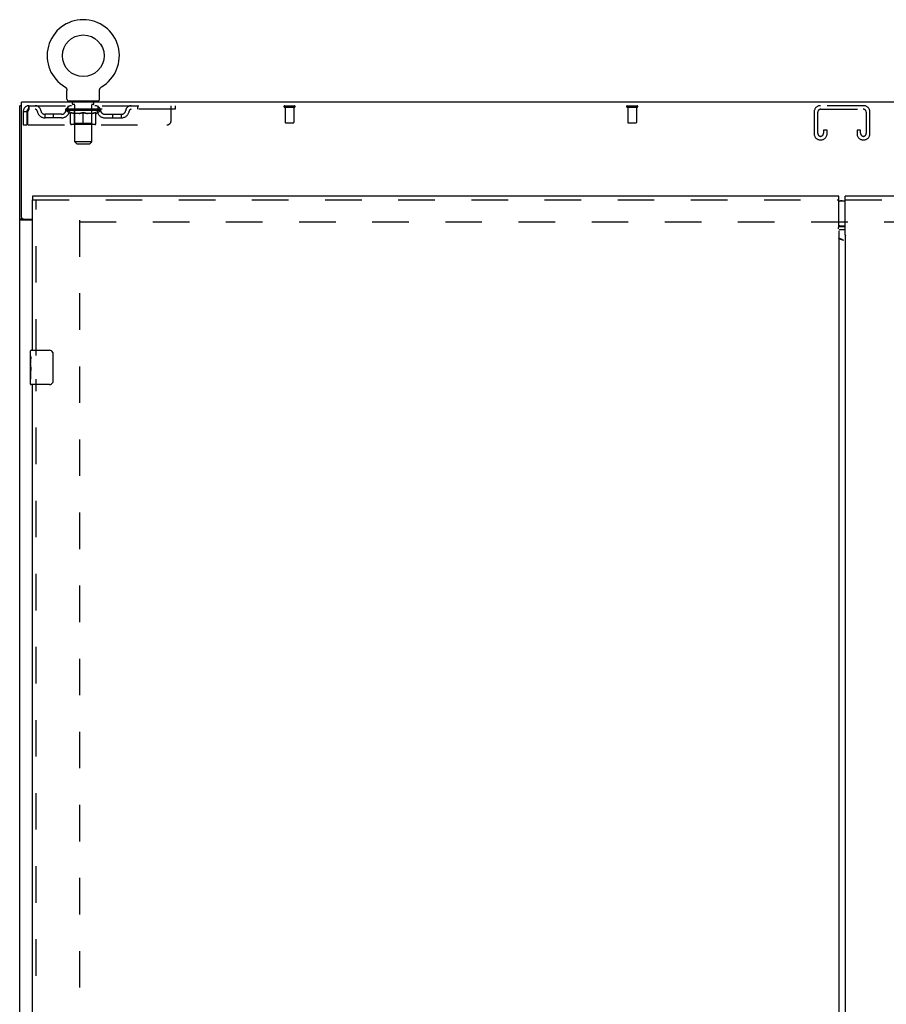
# Model space of a CAD drawing. Header units: inches. Extents: x 0 to 194, y 0 to 126.
# Tile 11 of 21: x 40 to 65, y 67 to 96. Entities that reach past the tile are written whole.
import ezdxf

# ---------------------------------------------------------------- set-up
doc = ezdxf.new("R2010")
doc.units = ezdxf.units.IN
doc.header["$LTSCALE"] = 10.674419
doc.header["$MEASUREMENT"] = 0
doc.linetypes.add('HIDDEN', pattern=[0.2, 0.1, -0.1])
doc.layers.get('0').update_dxf_attribs({"linetype": 'CONTINUOUS'})
for name, color, linetype in [('DEFAULT_2', 8, 'HIDDEN'), ('MASTER_DOOR_ASSEMBLY', 7, 'CONTINUOUS'), ('SLAVE_DOOR_ASSEMBLY', 7, 'CONTINUOUS')]:
    doc.layers.add(name, color=color, linetype=linetype)

msp = doc.modelspace()

# ---------------------------------------------------------------- linework, layer by layer
at = {"color": 7, "linetype": 'Continuous'}
for p, q in [((41.251, 93.711), (41.254, 93.708)), ((41.251, 93.711), (41.251, 93.711)), ((41.254, 93.708), (41.258, 93.706)), ((41.258, 93.706), (41.262, 93.703)), ((41.262, 93.703), (41.265, 93.701)), ((41.265, 93.701), (41.268, 93.698)), ((41.268, 93.698), (41.272, 93.695)), ((41.272, 93.695), (41.275, 93.692)), ((41.275, 93.692), (41.278, 93.689)), ((41.278, 93.689), (41.281, 93.686)), ((41.281, 93.686), (41.284, 93.683)), ((41.283, 93.683), (41.286, 93.679)), ((41.286, 93.679), (41.289, 93.676)), ((41.289, 93.676), (41.291, 93.672)), ((41.291, 93.672), (41.294, 93.668)), ((41.294, 93.669), (41.296, 93.665)), ((41.296, 93.665), (41.298, 93.661)), ((41.298, 93.661), (41.3, 93.657)), ((41.3, 93.657), (41.302, 93.653)), ((41.302, 93.653), (41.303, 93.649)), ((41.303, 93.649), (41.305, 93.645)), ((41.305, 93.645), (41.306, 93.641)), ((41.306, 93.641), (41.307, 93.637)), ((41.307, 93.637), (41.309, 93.633)), ((41.309, 93.633), (41.309, 93.628)), ((41.312, 93.354), (41.312, 93.603)), ((42.262, 93.603), (42.262, 93.607)), ((42.262, 93.354), (42.262, 93.603)), ((42.264, 93.624), (42.265, 93.628)), ((42.265, 93.628), (42.266, 93.633)), ((42.266, 93.633), (42.267, 93.637)), ((42.267, 93.637), (42.268, 93.641)), ((42.268, 93.641), (42.269, 93.645)), ((42.269, 93.645), (42.271, 93.649)), ((42.271, 93.649), (42.273, 93.653)), ((42.273, 93.653), (42.274, 93.657)), ((42.274, 93.657), (42.276, 93.661)), ((42.276, 93.661), (42.278, 93.665)), ((42.278, 93.665), (42.281, 93.669)), ((42.281, 93.668), (42.283, 93.672)), ((42.283, 93.672), (42.285, 93.676)), ((42.285, 93.676), (42.288, 93.679)), ((42.288, 93.679), (42.291, 93.683)), ((42.291, 93.683), (42.293, 93.686)), ((42.293, 93.686), (42.296, 93.689)), ((42.296, 93.689), (42.299, 93.692)), ((42.299, 93.692), (42.303, 93.695)), ((42.303, 93.695), (42.306, 93.698)), ((42.306, 93.698), (42.309, 93.701)), ((42.309, 93.701), (42.313, 93.703)), ((42.313, 93.703), (42.316, 93.706)), ((42.316, 93.706), (42.32, 93.708)), ((42.316, 93.706), (42.318, 93.707)), ((42.32, 93.708), (42.323, 93.711)), ((42.323, 93.711), (42.323, 93.711)), ((41.35, 93.294), (41.35, 93.264)), ((42.225, 93.294), (41.35, 93.294)), ((42.225, 93.294), (42.225, 93.264)), ((39.985, 93.16), (39.933, 93.16)), ((40.037, 89.847), (39.933, 89.847)), ((40.037, 89.847), (40.037, 89.848))]:
    msp.add_line(p, q, dxfattribs=at)
at = {"color": 3, "linetype": 'Continuous'}
for p, q in [((39.985, 89.907), (39.985, 93.264)), ((87.881, 93.264), (39.985, 93.264)), ((39.933, 33.368), (39.933, 93.16)), ((40.308, 89.816), (39.974, 89.816)), ((40.045, 89.847), (40.308, 89.847))]:
    msp.add_line(p, q, dxfattribs=at)
at = {"color": 7, "linetype": 'Continuous'}
for points in [[(41.309, 93.628), (41.31, 93.624), (41.311, 93.62), (41.311, 93.615), (41.312, 93.611), (41.312, 93.607), (41.312, 93.603)], [(41.312, 93.611), (41.312, 93.607), (41.312, 93.603)], [(42.262, 93.607), (42.262, 93.611), (42.263, 93.615), (42.263, 93.62), (42.264, 93.624)], [(42.262, 93.607), (42.262, 93.611), (42.263, 93.615), (42.263, 93.62), (42.264, 93.624)], [(40.047, 89.833), (40.044, 89.836), (40.042, 89.837), (40.041, 89.839), (40.04, 89.84), (40.039, 89.841), (40.038, 89.843), (40.038, 89.844), (40.037, 89.845), (40.037, 89.847)], [(40.055, 89.816), (40.056, 89.817), (40.056, 89.818), (40.056, 89.82), (40.056, 89.821), (40.055, 89.823), (40.055, 89.825), (40.054, 89.826), (40.052, 89.828), (40.051, 89.829), (40.05, 89.831), (40.048, 89.832), (40.047, 89.833)]]:
    msp.add_lwpolyline(points, dxfattribs=at)
at = {"color": 3, "linetype": 'Continuous'}
for points in [[(39.953, 89.828), (39.95, 89.83), (39.947, 89.831), (39.945, 89.833), (39.942, 89.834), (39.94, 89.836), (39.938, 89.837), (39.936, 89.839), (39.935, 89.841), (39.934, 89.842), (39.933, 89.844), (39.933, 89.845), (39.933, 89.847)], [(39.974, 89.816), (39.972, 89.817), (39.97, 89.819), (39.968, 89.821), (39.965, 89.822), (39.962, 89.824), (39.959, 89.825), (39.953, 89.828)]]:
    msp.add_lwpolyline(points, dxfattribs=at)
at = {"color": 7, "linetype": 'Continuous'}
msp.add_circle((41.787, 94.618), 0.609, dxfattribs=at)
for centre, radius, start, end in [((41.787, 94.618), 1.054, 300.3993, 239.6007), ((41.372, 93.354), 0.06, 180, 270), ((42.202, 93.354), 0.06, 270, 360)]:
    msp.add_arc(centre, radius, start, end, dxfattribs=at)
at = {"color": 3, "linetype": 'Continuous'}
msp.add_arc((40.045, 89.907), 0.06, 180, 270, dxfattribs=at)
at = {"layer": 'DEFAULT_2', "color": 8, "linetype": 'HIDDEN'}
for p, q in [((41.256, 93.707), (41.258, 93.706)), ((41.442, 93.294), (41.442, 93.264)), ((41.477, 93.204), (41.477, 93.284)), ((41.546, 93.194), (41.487, 93.194)), ((42.087, 93.194), (42.028, 93.194)), ((42.097, 93.204), (42.097, 93.284)), ((42.132, 93.294), (42.132, 93.264)), ((40.037, 92.993), (40.037, 92.597)), ((40.037, 92.993), (40.141, 92.993)), ((40.141, 92.993), (40.141, 92.597)), ((40.171, 92.597), (40.171, 92.993)), ((40.204, 93.16), (40.204, 93.056)), ((40.204, 93.16), (44.475, 93.16)), ((44.475, 93.056), (40.204, 93.056)), ((40.673, 92.805), (40.673, 92.909)), ((41.155, 92.909), (40.673, 92.909)), ((40.923, 92.805), (40.923, 92.909)), ((41.281, 93.019), (41.281, 93.056)), ((41.408, 92.929), (41.281, 93.019)), ((42.293, 93.019), (41.281, 93.019)), ((41.289, 93.051), (41.289, 93.056)), ((41.295, 93.048), (41.295, 93.051)), ((41.295, 93.048), (42.279, 93.048)), ((41.303, 93.048), (41.303, 93.051)), ((41.303, 93.048), (41.303, 93.051)), ((41.311, 93.051), (41.311, 93.056)), ((41.324, 93.048), (41.324, 93.051)), ((41.326, 93.048), (41.326, 93.051)), ((41.349, 93.051), (41.349, 93.056)), ((41.35, 93.056), (41.35, 93.16)), ((41.36, 93.048), (41.36, 93.051)), ((41.362, 93.048), (41.362, 93.051)), ((41.526, 93.05), (41.365, 93.05)), ((41.399, 93.051), (41.399, 93.056)), ((41.4, 93.048), (41.4, 93.05)), ((41.401, 93.048), (41.401, 93.05)), ((41.403, 93.048), (41.403, 93.05)), ((41.408, 92.929), (41.417, 92.929)), ((41.409, 93.048), (41.409, 93.051)), ((41.409, 93.048), (41.409, 93.05)), ((41.412, 93.048), (41.412, 93.051)), ((41.415, 93.048), (41.415, 93.051)), ((41.417, 92.639), (41.417, 92.964)), ((41.418, 93.048), (41.418, 93.05)), ((41.429, 93.048), (41.429, 93.05)), ((41.444, 93.048), (41.444, 93.053)), ((41.444, 93.048), (41.444, 93.05)), ((41.461, 93.048), (41.461, 93.05)), ((41.461, 93.048), (41.461, 93.05)), ((41.462, 93.051), (41.462, 93.056)), ((41.469, 93.048), (41.469, 93.051)), ((41.473, 93.048), (41.473, 93.051)), ((41.48, 93.048), (41.48, 93.05)), ((41.489, 93.048), (41.489, 93.054)), ((41.502, 93.048), (41.502, 93.05)), ((41.504, 93.048), (41.504, 93.05)), ((41.526, 93.048), (41.526, 93.05)), ((41.579, 93.05), (41.53, 93.05)), ((41.674, 92.929), (41.53, 92.929)), ((41.534, 93.051), (41.534, 93.056)), ((41.537, 92.641), (41.537, 93.016)), ((41.538, 92.104), (41.538, 93.184)), ((41.539, 93.048), (41.539, 93.051)), ((41.543, 93.048), (41.543, 93.051)), ((41.548, 93.048), (41.548, 93.055)), ((41.551, 93.048), (41.551, 93.05)), ((41.56, 93.048), (41.56, 93.05)), ((41.579, 93.048), (41.579, 93.05)), ((41.639, 93.05), (41.592, 93.05)), ((41.608, 93.048), (41.608, 93.05)), ((41.614, 93.051), (41.614, 93.056)), ((41.617, 93.048), (41.617, 93.051)), ((41.619, 93.048), (41.619, 93.055)), ((41.621, 93.048), (41.621, 93.051)), ((41.627, 93.048), (41.627, 93.051)), ((41.639, 93.048), (41.639, 93.05)), ((41.704, 93.05), (41.66, 93.05)), ((41.67, 93.048), (41.67, 93.05)), ((41.696, 93.05), (41.787, 93.056)), ((41.699, 93.051), (41.699, 93.056)), ((41.7, 93.056), (41.699, 93.056)), ((41.7, 93.051), (41.7, 93.056)), ((41.7, 93.048), (41.7, 93.051)), ((41.703, 93.048), (41.703, 93.051)), ((41.704, 93.048), (41.704, 93.051)), ((41.704, 93.048), (41.704, 93.05)), ((41.77, 93.05), (41.732, 93.05)), ((41.736, 93.048), (41.736, 93.05)), ((41.77, 93.048), (41.77, 93.05)), ((41.785, 93.051), (41.785, 93.051)), ((41.785, 93.048), (41.785, 93.051)), ((41.785, 93.048), (41.785, 93.051)), ((41.787, 93.051), (41.787, 93.056)), ((41.787, 92.61), (41.787, 92.964)), ((41.789, 93.048), (41.789, 93.051)), ((41.789, 93.048), (41.789, 93.051)), ((41.789, 93.051), (41.789, 93.051)), ((41.791, 93.05), (41.842, 93.05)), ((41.804, 93.048), (41.804, 93.05)), ((41.817, 93.05), (41.817, 93.054)), ((41.817, 93.054), (41.879, 93.05)), ((41.834, 93.05), (41.834, 93.053)), ((41.838, 93.048), (41.838, 93.05)), ((41.87, 93.048), (41.87, 93.051)), ((41.871, 93.048), (41.871, 93.051)), ((41.871, 93.048), (41.871, 93.05)), ((41.871, 93.05), (41.914, 93.05)), ((41.875, 93.051), (41.875, 93.056)), ((41.875, 93.051), (41.875, 93.056)), ((41.875, 93.056), (41.875, 93.056)), ((41.875, 93.048), (41.875, 93.051)), ((42.044, 92.929), (41.9, 92.929)), ((41.904, 93.048), (41.904, 93.05)), ((41.935, 93.048), (41.935, 93.05)), ((41.935, 93.05), (41.982, 93.05)), ((41.947, 93.048), (41.947, 93.051)), ((41.953, 93.048), (41.953, 93.051)), ((41.955, 93.048), (41.955, 93.055)), ((41.957, 93.048), (41.957, 93.051)), ((41.96, 93.051), (41.96, 93.056)), ((41.966, 93.048), (41.966, 93.05)), ((41.995, 93.048), (41.995, 93.05)), ((41.995, 93.05), (42.044, 93.05)), ((42.014, 93.048), (42.014, 93.05)), ((42.023, 93.048), (42.023, 93.05)), ((42.026, 93.048), (42.026, 93.055)), ((42.031, 93.048), (42.031, 93.051)), ((42.035, 93.048), (42.035, 93.051)), ((42.036, 92.104), (42.036, 93.184)), ((42.037, 92.641), (42.037, 93.016)), ((42.04, 93.051), (42.04, 93.056)), ((42.048, 93.048), (42.048, 93.05)), ((42.048, 93.05), (42.209, 93.05)), ((42.07, 93.048), (42.07, 93.05)), ((42.073, 93.048), (42.073, 93.05)), ((42.085, 93.048), (42.085, 93.054)), ((42.094, 93.048), (42.094, 93.05)), ((42.101, 93.048), (42.101, 93.051)), ((42.105, 93.048), (42.105, 93.051)), ((42.112, 93.051), (42.112, 93.056)), ((42.114, 93.048), (42.114, 93.05)), ((42.114, 93.048), (42.114, 93.05)), ((42.13, 93.048), (42.13, 93.053)), ((42.13, 93.048), (42.13, 93.05)), ((42.145, 93.048), (42.145, 93.05)), ((42.156, 93.048), (42.156, 93.05)), ((42.158, 92.639), (42.158, 92.964)), ((42.158, 92.929), (42.166, 92.929)), ((42.16, 93.048), (42.16, 93.051)), ((42.162, 93.048), (42.162, 93.051)), ((42.165, 93.048), (42.165, 93.051)), ((42.165, 93.048), (42.165, 93.05)), ((42.166, 92.929), (42.293, 93.019)), ((42.171, 93.048), (42.171, 93.05)), ((42.173, 93.048), (42.173, 93.05)), ((42.174, 93.048), (42.174, 93.05)), ((42.175, 93.051), (42.175, 93.056)), ((42.212, 93.048), (42.212, 93.051)), ((42.214, 93.048), (42.214, 93.051)), ((42.225, 93.056), (42.225, 93.16)), ((42.225, 93.051), (42.225, 93.056)), ((42.248, 93.048), (42.248, 93.051)), ((42.25, 93.048), (42.25, 93.051)), ((42.263, 93.051), (42.263, 93.056)), ((42.271, 93.048), (42.271, 93.051)), ((42.272, 93.048), (42.272, 93.051)), ((42.279, 93.048), (42.279, 93.051)), ((42.286, 93.051), (42.286, 93.056)), ((42.293, 93.019), (42.293, 93.056)), ((42.419, 92.909), (42.902, 92.909)), ((42.652, 92.805), (42.652, 92.909)), ((42.902, 92.805), (42.902, 92.909)), ((43.375, 93.16), (43.375, 93.056)), ((44.35, 92.722), (44.35, 93.16)), ((44.475, 93.16), (44.475, 93.056)), ((47.666, 93.16), (47.95, 93.16)), ((47.666, 93.117), (47.95, 93.117)), ((47.684, 93.117), (47.684, 92.67)), ((47.932, 93.117), (47.932, 92.67)), ((57.666, 93.16), (57.95, 93.16)), ((57.666, 93.117), (57.95, 93.117)), ((57.684, 93.117), (57.684, 92.67)), ((57.932, 93.117), (57.932, 92.67)), ((63.121, 92.98), (63.121, 92.34)), ((63.225, 92.354), (63.225, 92.966)), ((64.566, 93.16), (63.301, 93.16)), ((63.315, 93.056), (64.552, 93.056)), ((64.642, 92.966), (64.642, 92.354)), ((64.746, 92.34), (64.746, 92.98)), ((41.155, 92.805), (40.673, 92.805)), ((42.128, 92.61), (41.446, 92.61)), ((41.537, 92.641), (41.505, 92.61)), ((42.037, 92.641), (41.537, 92.641)), ((42.037, 92.641), (42.069, 92.61)), ((42.419, 92.805), (42.902, 92.805)), ((47.694, 92.66), (47.922, 92.66)), ((57.694, 92.66), (57.922, 92.66)), ((40.037, 92.597), (40.141, 92.597)), ((40.171, 92.597), (44.225, 92.597)), ((63.392, 92.441), (63.392, 92.354)), ((63.496, 92.441), (63.392, 92.441)), ((63.496, 92.34), (63.496, 92.441)), ((64.371, 92.441), (64.371, 92.34)), ((64.475, 92.441), (64.371, 92.441)), ((64.475, 92.354), (64.475, 92.441)), ((41.598, 92.044), (41.538, 92.104)), ((42.036, 92.104), (41.538, 92.104)), ((41.598, 92.044), (41.976, 92.044)), ((41.976, 92.044), (42.036, 92.104)), ((63.301, 92.16), (63.316, 92.16)), ((64.551, 92.16), (64.566, 92.16)), ((41.683, 89.816), (41.683, 40.712)), ((41.683, 89.764), (86.183, 89.764))]:
    msp.add_line(p, q, dxfattribs=at)
for points in [[(40.204, 93.16), (40.202, 93.159), (40.199, 93.156), (40.197, 93.151), (40.195, 93.143), (40.192, 93.134), (40.19, 93.124), (40.188, 93.111), (40.185, 93.097), (40.183, 93.082), (40.181, 93.065), (40.178, 93.048), (40.176, 93.03), (40.173, 93.012), (40.171, 92.993)], [(40.204, 93.056), (40.202, 93.056), (40.199, 93.054), (40.197, 93.052), (40.195, 93.05), (40.192, 93.046), (40.19, 93.042), (40.188, 93.038), (40.185, 93.032), (40.183, 93.026), (40.181, 93.02), (40.178, 93.014), (40.176, 93.007), (40.173, 93), (40.171, 92.993)], [(41.417, 92.964), (41.437, 92.956), (41.458, 92.949), (41.477, 92.943), (41.497, 92.937), (41.517, 92.933), (41.536, 92.929)], [(41.53, 92.929), (41.512, 92.933), (41.493, 92.938), (41.474, 92.943), (41.455, 92.949), (41.436, 92.956), (41.417, 92.963)], [(41.666, 92.929), (41.686, 92.933), (41.706, 92.938), (41.726, 92.943), (41.746, 92.949), (41.766, 92.956), (41.787, 92.964)], [(41.787, 92.963), (41.768, 92.955), (41.749, 92.949), (41.73, 92.943), (41.711, 92.938), (41.693, 92.933), (41.674, 92.929)], [(41.787, 92.964), (41.808, 92.956), (41.828, 92.949), (41.848, 92.943), (41.868, 92.938), (41.888, 92.933), (41.908, 92.929)], [(41.9, 92.929), (41.881, 92.933), (41.863, 92.938), (41.844, 92.943), (41.825, 92.949), (41.806, 92.956), (41.787, 92.963)], [(42.038, 92.929), (42.057, 92.933), (42.077, 92.938), (42.097, 92.943), (42.117, 92.949), (42.137, 92.956), (42.158, 92.964)], [(42.158, 92.963), (42.138, 92.956), (42.119, 92.949), (42.1, 92.943), (42.081, 92.938), (42.062, 92.933), (42.044, 92.929)]]:
    msp.add_lwpolyline(points, dxfattribs=at)
for centre, radius, start, end in [((41.467, 93.284), 0.01, 0, 90), ((41.487, 93.204), 0.01, 180, 270), ((41.528, 93.184), 0.01, 0, 90), ((42.046, 93.184), 0.01, 90, 180), ((42.087, 93.204), 0.01, 270, 360), ((42.107, 93.284), 0.01, 90, 180), ((40.204, 92.993), 0.167, 90, 180), ((40.204, 92.993), 0.063, 90, 180), ((40.383, 92.993), 0.167, 8.0716, 90), ((40.384, 92.993), 0.0625, 7.9863, 90), ((40.673, 93.034), 0.229, 187.9863, 270), ((40.673, 93.034), 0.125, 188.0716, 270), ((41.155, 93.034), 0.125, 270, 351.9284), ((41.155, 93.034), 0.229, 270, 352.0137), ((41.445, 92.993), 0.167, 90, 171.9284), ((41.444, 92.993), 0.0625, 90, 172.0137), ((41.505, 93.016), 0.0318, 0, 90), ((42.069, 93.016), 0.0318, 90, 180), ((42.13, 92.993), 0.167, 8.0716, 90), ((42.13, 92.993), 0.0625, 7.9863, 90), ((42.419, 93.034), 0.229, 187.9863, 270), ((42.419, 93.034), 0.125, 188.0716, 270), ((42.902, 93.034), 0.125, 270, 351.9284), ((42.902, 93.034), 0.229, 270, 352.0137), ((43.191, 92.993), 0.167, 90, 171.9284), ((43.19, 92.993), 0.0625, 90, 172.0137), ((47.666, 93.138), 0.0215, 90, 270), ((47.95, 93.138), 0.0215, 270, 90), ((57.666, 93.138), 0.0215, 90, 270), ((57.95, 93.138), 0.0215, 270, 90), ((63.301, 92.98), 0.18, 90, 180), ((63.315, 92.966), 0.09, 90, 180), ((64.552, 92.966), 0.09, 0, 90), ((64.566, 92.98), 0.18, 0, 90), ((41.446, 92.639), 0.0296, 180, 270), ((42.128, 92.639), 0.0296, 270, 360), ((44.225, 92.722), 0.125, 270, 360), ((47.694, 92.67), 0.01, 180, 270), ((47.922, 92.67), 0.01, 270, 360), ((57.694, 92.67), 0.01, 180, 270), ((57.922, 92.67), 0.01, 270, 360), ((63.301, 92.34), 0.18, 180, 270), ((63.315, 92.354), 0.09, 180, 261.7808), ((63.302, 92.354), 0.09, 270, 360), ((63.316, 92.34), 0.18, 270, 360), ((64.551, 92.34), 0.18, 180, 270), ((64.565, 92.354), 0.09, 180, 261.7808), ((64.552, 92.354), 0.09, 270, 360), ((64.566, 92.34), 0.18, 270, 360)]:
    msp.add_arc(centre, radius, start, end, dxfattribs=at)
for centre, major_axis, ratio, start_param, end_param in [((41.787, 93.056), (0.506, 0.005), 0.05963, 2.96643, 3.140963), ((41.265, 93.046), (0.158, 0), 0.060556, 0.430652, 1.470503), ((41.787, 93.056), (0.506, 0), 0.060556, -3.141593, -2.96706), ((41.265, 93.041), (0.158, 0.002), 0.05963, 1.376596, 1.469874), ((41.787, 93.056), (0.506, 0.011), 0.05688, 2.791345, 2.965878), ((41.246, 93.046), (0.158, 0.002), 0.05963, 0.25549, 1.295341), ((41.3, 93.046), (0.158, -0.002), 0.05963, 0.605815, 1.645666), ((41.787, 93.056), (0.506, -0.005), 0.05963, -2.96643, -2.791898), ((41.3, 93.041), (0.158, 0), 0.060556, 1.551758, 1.645036), ((41.246, 93.041), (0.158, 0.003), 0.05688, 1.20151, 1.294789), ((41.301, 93.043), (0.131, 0.001), 0.05963, 1.065228, 1.614276), ((41.285, 93.043), (0.131, 0.003), 0.05688, 0.890143, 1.43919), ((41.332, 93.043), (0.131, 0), 0.060556, 1.240391, 1.789438), ((41.787, 93.056), (0.506, 0.015), 0.052395, 2.616403, 2.790936), ((41.243, 93.046), (0.158, 0.003), 0.05688, 0.080405, 1.120256), ((41.35, 93.046), (0.158, -0.003), 0.05688, 0.7809, 1.820751), ((41.787, 93.056), (0.506, -0.011), 0.05688, -2.791345, -2.616812), ((41.35, 93.041), (0.158, -0.002), 0.05963, 1.72692, 1.820198), ((41.243, 93.041), (0.158, 0.005), 0.052395, 1.026568, 1.119847), ((41.285, 93.043), (0.131, 0.004), 0.052395, 0.715201, 1.264248), ((41.376, 93.043), (0.131, -0.001), 0.05963, 1.415553, 1.9646), ((41.787, 93.056), (0.506, 0.02), 0.046319, 2.441654, 2.616187), ((41.414, 93.046), (0.158, -0.005), 0.052395, 0.955842, 1.995693), ((41.256, 93.046), (0.158, 0.005), 0.052395, -0.094537, 0.945314), ((41.787, 93.056), (0.506, -0.015), 0.052395, -2.616403, -2.44187), ((41.414, 93.041), (0.158, -0.003), 0.05688, 1.902006, 1.995284), ((41.256, 93.041), (0.158, 0.006), 0.046319, 0.851819, 0.945098), ((41.3, 93.043), (0.131, 0.005), 0.046319, 0.540452, 1.089499), ((41.433, 93.043), (0.131, -0.003), 0.05688, 1.590638, 2.139686), ((41.787, 93.056), (0.506, 0.024), 0.038841, 2.267123, 2.441656), ((41.488, 93.046), (0.158, -0.006), 0.046319, 1.130591, 2.170442), ((41.286, 93.046), (0.158, 0.006), 0.046319, -0.269286, 0.770565), ((41.787, 93.056), (0.506, -0.02), 0.046319, -2.441654, -2.267121), ((41.488, 93.041), (0.158, -0.005), 0.052395, 2.076947, 2.170226), ((41.286, 93.041), (0.158, 0.007), 0.038841, 0.677289, 0.770567), ((41.329, 93.043), (0.131, 0.006), 0.038841, 0.365921, 0.914969), ((41.501, 93.043), (0.131, -0.004), 0.052395, 1.76558, 2.314627), ((41.787, 93.056), (0.506, 0.027), 0.030195, 2.09281, 2.267343), ((41.572, 93.046), (0.158, -0.007), 0.038841, 1.305122, 2.344973), ((41.331, 93.046), (0.158, 0.007), 0.038841, -0.443817, 0.596034), ((41.787, 93.056), (0.506, -0.024), 0.038841, -2.267123, -2.092591), ((41.572, 93.041), (0.158, -0.006), 0.046319, 2.251696, 2.344975), ((41.331, 93.041), (0.158, 0.008), 0.030195, 0.502975, 0.596254), ((41.373, 93.043), (0.131, 0.007), 0.030195, 0.191608, 0.740655), ((41.577, 93.043), (0.131, -0.005), 0.046319, 1.940329, 2.489376), ((41.39, 93.046), (0.158, 0.008), 0.030195, -0.61813, 0.421721), ((41.787, 93.056), (0.506, 0.029), 0.020645, 1.918687, 2.09322), ((41.663, 93.046), (0.158, -0.008), 0.030195, 1.479435, 2.519286), ((41.787, 93.056), (0.506, -0.027), 0.030195, -2.09281, -1.918277), ((41.663, 93.041), (0.158, -0.007), 0.038841, 2.426227, 2.519505), ((41.39, 93.041), (0.158, 0.009), 0.020645, 0.328852, 0.422131), ((41.429, 93.043), (0.131, 0.007), 0.020645, 0.017485, 0.566532), ((41.66, 93.043), (0.131, -0.006), 0.038841, 2.11486, 2.663907), ((41.46, 93.046), (0.158, 0.009), 0.020645, -0.792253, 0.247598), ((41.787, 93.056), (0.506, 0.03), 0.010478, 1.744704, 1.919237), ((41.757, 93.046), (0.158, -0.009), 0.020645, 1.653558, 2.693409), ((41.787, 93.056), (0.506, -0.029), 0.020645, -1.918687, -1.744154), ((41.757, 93.041), (0.158, -0.008), 0.030195, 2.60054, 2.693819), ((41.46, 93.041), (0.158, 0.009), 0.010478, 0.154869, 0.248148), ((41.496, 93.043), (0.131, 0.008), 0.010478, 6.126688, 6.675735), ((41.746, 93.043), (0.131, -0.007), 0.030195, 2.289173, 2.83822), ((41.541, 93.046), (0.158, 0.009), 0.010478, -0.966236, -0.000846), ((41.852, 93.046), (0.158, -0.009), 0.010478, 1.827541, 2.867392), ((41.787, 93.056), (0.506, -0.03), 0.010478, -1.744704, -1.563007), ((41.852, 93.041), (0.158, -0.009), 0.020645, 2.774664, 2.867942), ((41.834, 93.043), (0.131, -0.007), 0.020645, 2.463296, 3.012344), ((41.723, 93.046), (0.158, 0.009), 0.010478, 0.274201, 1.314052), ((41.654, 93.043), (0.131, 0.008), 0.010478, -0.000483, 0.504314), ((41.629, 93.041), (0.158, 0.009), 0.010478, 0.099668, 0.192946), ((41.787, 93.056), (0.506, 0.03), 0.010478, -1.571421, -1.396888), ((41.945, 93.041), (0.158, -0.009), 0.010478, 2.74231, 2.948646), ((41.92, 93.043), (0.131, -0.008), 0.010478, 2.637279, 3.14189), ((41.818, 93.046), (0.158, 0.009), 0.020645, 0.448184, 1.488034), ((41.74, 93.043), (0.131, 0.007), 0.020645, 0.129249, 0.678296), ((41.723, 93.041), (0.158, 0.009), 0.020645, 0.273651, 0.366929), ((41.787, 93.056), (0.506, 0.029), 0.020645, -1.397439, -1.222906), ((42.033, 93.046), (0.158, -0.009), 0.010478, -3.140747, -2.175357), ((41.787, 93.056), (0.506, -0.03), 0.010478, 1.222355, 1.396888), ((41.912, 93.046), (0.158, 0.008), 0.030195, 0.622307, 1.662158), ((41.828, 93.043), (0.131, 0.007), 0.030195, 0.303372, 0.852419), ((42.079, 93.043), (0.131, -0.008), 0.010478, 2.749043, 3.29809), ((42.114, 93.046), (0.158, -0.009), 0.020645, 2.893995, 3.933846), ((41.818, 93.041), (0.158, 0.008), 0.030195, 0.447774, 0.541052), ((42.114, 93.041), (0.158, -0.009), 0.010478, 2.893445, 2.986723), ((41.787, 93.056), (0.506, 0.027), 0.030195, -1.223315, -1.048783), ((41.787, 93.056), (0.506, -0.029), 0.020645, 1.048373, 1.222906), ((42.002, 93.046), (0.158, 0.007), 0.038841, 0.79662, 1.836471), ((41.914, 93.043), (0.131, 0.006), 0.038841, 0.477686, 1.026733), ((42.145, 93.043), (0.131, -0.007), 0.020645, 2.57506, 3.124108), ((42.185, 93.046), (0.158, -0.008), 0.030195, 2.719872, 3.759723), ((42.086, 93.046), (0.158, 0.006), 0.046319, 0.971151, 2.011002), ((41.912, 93.041), (0.158, 0.007), 0.038841, 0.622087, 0.715366), ((42.185, 93.041), (0.158, -0.009), 0.020645, 2.719462, 2.812741), ((41.787, 93.056), (0.506, 0.024), 0.038841, -1.049002, -0.874469), ((41.787, 93.056), (0.506, -0.027), 0.030195, 0.87425, 1.048783), ((41.997, 93.043), (0.131, 0.005), 0.046319, 0.652216, 1.201263), ((42.16, 93.046), (0.158, 0.005), 0.052395, 1.1459, 2.185751), ((42.202, 93.043), (0.131, -0.007), 0.030195, 2.400937, 2.949985), ((42.243, 93.046), (0.158, -0.007), 0.038841, 2.545558, 3.585409), ((42.073, 93.043), (0.131, 0.004), 0.052395, 0.826965, 1.376012), ((42.002, 93.041), (0.158, 0.006), 0.046319, 0.796618, 0.889896), ((42.243, 93.041), (0.158, -0.008), 0.030195, 2.545339, 2.638617), ((42.224, 93.046), (0.158, 0.003), 0.05688, 1.320842, 2.360692), ((41.787, 93.056), (0.506, 0.02), 0.046319, -0.874471, -0.699939), ((41.787, 93.056), (0.506, -0.024), 0.038841, 0.699936, 0.874469), ((42.288, 93.046), (0.158, -0.006), 0.046319, 2.371028, 3.410879), ((42.245, 93.043), (0.131, -0.006), 0.038841, 2.226624, 2.775671), ((42.274, 93.046), (0.158, 0.002), 0.05963, 1.495927, 2.535778), ((42.141, 93.043), (0.131, 0.003), 0.05688, 1.001907, 1.550954), ((42.318, 93.046), (0.158, -0.005), 0.052395, 2.196279, 3.23613), ((42.086, 93.041), (0.158, 0.005), 0.052395, 0.971367, 1.064645), ((42.274, 93.043), (0.131, -0.005), 0.046319, 2.052093, 2.601141), ((42.309, 93.046), (0.158, 0), 0.060556, 1.671089, 2.71094), ((42.288, 93.041), (0.158, -0.007), 0.038841, 2.371026, 2.464304), ((42.332, 93.046), (0.158, -0.003), 0.05688, 2.021337, 3.061188), ((41.787, 93.056), (0.506, 0.015), 0.052395, -0.699723, -0.52519), ((41.787, 93.056), (0.506, -0.02), 0.046319, 0.525406, 0.699939), ((42.329, 93.046), (0.158, -0.002), 0.05963, 1.846251, 2.886102), ((42.198, 93.043), (0.131, 0.001), 0.05963, 1.176993, 1.72604), ((42.289, 93.043), (0.131, -0.004), 0.052395, 1.877344, 2.426392), ((42.242, 93.043), (0.131, 0), 0.060556, 1.352155, 1.901202), ((42.289, 93.043), (0.131, -0.003), 0.05688, 1.702402, 2.25145), ((42.273, 93.043), (0.131, -0.001), 0.05963, 1.527317, 2.076364), ((42.16, 93.041), (0.158, 0.003), 0.05688, 1.146309, 1.239587), ((42.318, 93.041), (0.158, -0.006), 0.046319, 2.196495, 2.289773), ((41.787, 93.056), (0.506, 0.011), 0.05688, -0.524781, -0.350248), ((41.787, 93.056), (0.506, -0.015), 0.052395, 0.350657, 0.52519), ((42.224, 93.041), (0.158, 0.002), 0.05963, 1.321394, 1.414673), ((42.332, 93.041), (0.158, -0.005), 0.052395, 2.021746, 2.115024), ((41.787, 93.056), (0.506, 0.005), 0.05963, -0.349695, -0.175162), ((41.787, 93.056), (0.506, -0.011), 0.05688, 0.175715, 0.350248), ((42.274, 93.041), (0.158, 0), 0.060556, 1.496556, 1.589835), ((42.329, 93.041), (0.158, -0.003), 0.05688, 1.846804, 1.940083), ((42.309, 93.041), (0.158, -0.002), 0.05963, 1.671719, 1.764997), ((41.787, 93.056), (0.506, 0), 0.060556, -0.174533, 0), ((41.787, 93.056), (0.506, -0.005), 0.05963, 0.000629, 0.175162)]:
    msp.add_ellipse(centre, major_axis=major_axis, ratio=ratio, start_param=start_param, end_param=end_param, dxfattribs=at)
at = {"layer": 'MASTER_DOOR_ASSEMBLY', "color": 7, "linetype": 'Continuous'}
for p, q in [((63.937, 90.384), (64.027, 90.384)), ((64.027, 89.644), (63.937, 89.644))]:
    msp.add_line(p, q, dxfattribs=at)
at = {"layer": 'MASTER_DOOR_ASSEMBLY', "color": 3, "linetype": 'Continuous'}
for p, q in [((64.027, 89.413), (64.027, 90.514)), ((87.558, 90.514), (64.027, 90.514)), ((64.027, 89.355), (64.027, 41.173)), ((64.034, 89.355), (64.027, 89.355)), ((64.034, 89.355), (64.036, 89.359))]:
    msp.add_line(p, q, dxfattribs=at)
at = {"layer": 'MASTER_DOOR_ASSEMBLY', "color": 8, "linetype": 'HIDDEN'}
msp.add_line((64.027, 90.41), (87.558, 90.41), dxfattribs=at)
at = {"layer": 'MASTER_DOOR_ASSEMBLY', "color": 3, "linetype": 'Continuous'}
msp.add_lwpolyline([(64.036, 89.359), (64.038, 89.361), (64.039, 89.362), (64.04, 89.363), (64.04, 89.364), (64.04, 89.364), (64.04, 89.365), (64.04, 89.365), (64.04, 89.366), (64.039, 89.366), (64.039, 89.367), (64.038, 89.367), (64.038, 89.368), (64.037, 89.369), (64.037, 89.37), (64.036, 89.372), (64.036, 89.373), (64.035, 89.374), (64.034, 89.376), (64.034, 89.378), (64.033, 89.38), (64.032, 89.383), (64.032, 89.385), (64.031, 89.388), (64.03, 89.39), (64.03, 89.393), (64.029, 89.396), (64.029, 89.399), (64.028, 89.402), (64.028, 89.405), (64.027, 89.409), (64.027, 89.413)], dxfattribs=at)
at = {"layer": 'MASTER_DOOR_ASSEMBLY', "color": 7, "linetype": 'Continuous'}
for centre, start, end in [((63.937, 90.204), 90, 122.8157), ((63.937, 89.824), 237.1843, 270)]:
    msp.add_arc(centre, 0.18, start, end, dxfattribs=at)
at = {"layer": 'SLAVE_DOOR_ASSEMBLY', "color": 7, "linetype": 'Continuous'}
for p, q in [((40.308, 90.514), (40.308, 90.41)), ((63.839, 90.384), (64.027, 90.384)), ((64.027, 89.644), (63.839, 89.644)), ((63.839, 89.627), (63.844, 89.627)), ((63.863, 89.628), (64.027, 89.628)), ((40.248, 85.853), (40.248, 85.999)), ((40.263, 86.014), (40.803, 86.014)), ((40.248, 85.596), (40.248, 85.852)), ((40.254, 85.797), (40.248, 85.797)), ((40.255, 85.629), (40.255, 85.765)), ((40.903, 85.914), (40.903, 85.114)), ((40.248, 85.629), (40.255, 85.629)), ((40.248, 85.029), (40.248, 85.593)), ((40.25, 85.566), (40.248, 85.566)), ((40.248, 85.434), (40.254, 85.434)), ((40.249, 85.568), (40.251, 85.546)), ((40.248, 85.399), (40.255, 85.399)), ((40.248, 85.336), (40.255, 85.336)), ((40.248, 85.168), (40.255, 85.168)), ((40.255, 85.168), (40.255, 85.399)), ((40.803, 85.014), (40.263, 85.014))]:
    msp.add_line(p, q, dxfattribs=at)
at = {"layer": 'SLAVE_DOOR_ASSEMBLY', "color": 3, "linetype": 'Continuous'}
for p, q in [((63.839, 90.514), (40.308, 90.514)), ((40.308, 86.014), (40.308, 90.41)), ((63.839, 89.624), (63.839, 90.514)), ((63.839, 89.49), (63.839, 41.038)), ((64.027, 89.529), (63.863, 89.529)), ((40.308, 65.764), (40.308, 85.014))]:
    msp.add_line(p, q, dxfattribs=at)
at = {"layer": 'SLAVE_DOOR_ASSEMBLY', "color": 8, "linetype": 'HIDDEN'}
for p, q in [((40.308, 90.41), (63.839, 90.41)), ((40.412, 85.859), (40.412, 90.41)), ((40.412, 65.609), (40.412, 85.169))]:
    msp.add_line(p, q, dxfattribs=at)
at = {"layer": 'SLAVE_DOOR_ASSEMBLY', "color": 3, "linetype": 'Continuous'}
for points in [[(63.83, 89.569), (63.828, 89.571), (63.827, 89.572), (63.827, 89.573), (63.826, 89.574), (63.826, 89.574), (63.826, 89.575), (63.826, 89.575), (63.826, 89.575), (63.827, 89.576), (63.827, 89.576), (63.827, 89.577), (63.828, 89.578), (63.828, 89.578), (63.829, 89.579), (63.829, 89.58), (63.83, 89.581), (63.83, 89.582), (63.831, 89.584), (63.832, 89.585), (63.832, 89.587), (63.833, 89.589), (63.833, 89.591), (63.834, 89.593), (63.835, 89.596), (63.835, 89.598), (63.836, 89.601), (63.836, 89.603), (63.837, 89.606), (63.837, 89.609), (63.838, 89.612), (63.838, 89.616), (63.839, 89.619), (63.839, 89.624)], [(63.833, 89.565), (63.831, 89.567), (63.83, 89.569)], [(63.863, 89.529), (63.858, 89.529), (63.853, 89.528), (63.848, 89.528), (63.844, 89.528), (63.839, 89.527), (63.838, 89.527)], [(63.852, 89.28), (63.848, 89.283), (63.845, 89.287), (63.843, 89.29), (63.841, 89.293), (63.84, 89.297), (63.839, 89.3)], [(63.982, 89.225), (63.962, 89.232), (63.952, 89.235), (63.942, 89.239), (63.932, 89.242), (63.923, 89.245), (63.914, 89.249), (63.905, 89.252), (63.896, 89.256), (63.889, 89.259), (63.881, 89.263), (63.874, 89.266), (63.868, 89.269), (63.862, 89.273), (63.857, 89.276), (63.852, 89.28)], [(63.982, 89.225), (63.967, 89.232), (63.952, 89.24), (63.936, 89.247), (63.921, 89.254), (63.906, 89.26), (63.891, 89.267), (63.876, 89.272), (63.861, 89.277), (63.852, 89.28)]]:
    msp.add_lwpolyline(points, dxfattribs=at)
at = {"layer": 'SLAVE_DOOR_ASSEMBLY', "color": 7, "linetype": 'Continuous'}
for points in [[(63.844, 89.627), (63.848, 89.628), (63.853, 89.628), (63.858, 89.628), (63.863, 89.628)], [(40.248, 85.853), (40.248, 85.85), (40.249, 85.845), (40.249, 85.84), (40.25, 85.833), (40.251, 85.826), (40.252, 85.819), (40.253, 85.811), (40.253, 85.802)], [(40.253, 85.802), (40.254, 85.793), (40.255, 85.784), (40.255, 85.775), (40.255, 85.765)], [(40.896, 85.95), (40.898, 85.944), (40.9, 85.939), (40.901, 85.933), (40.902, 85.926), (40.903, 85.92), (40.903, 85.914)], [(40.248, 85.596), (40.248, 85.587), (40.249, 85.578), (40.249, 85.568)], [(40.251, 85.546), (40.252, 85.535), (40.253, 85.523), (40.254, 85.51), (40.255, 85.498), (40.255, 85.485), (40.255, 85.472), (40.255, 85.459), (40.255, 85.446), (40.254, 85.434), (40.253, 85.422), (40.252, 85.41)], [(40.903, 85.114), (40.903, 85.108), (40.902, 85.101), (40.901, 85.095), (40.9, 85.089), (40.898, 85.083), (40.896, 85.078)]]:
    msp.add_lwpolyline(points, dxfattribs=at)
for centre, radius, start, end in [((40.263, 85.999), 0.015, 90, 180), ((40.803, 85.914), 0.1, 21.1999, 90), ((40.263, 85.029), 0.015, 180, 270), ((40.803, 85.114), 0.1, 270, 338.7946)]:
    msp.add_arc(centre, radius, start, end, dxfattribs=at)
msp.add_ellipse((40.511, 85.43), major_axis=(0.263, 0), ratio=0.432808, start_param=3.141593, end_param=3.321581, dxfattribs=at)

doc.saveas('drawing.dxf')
